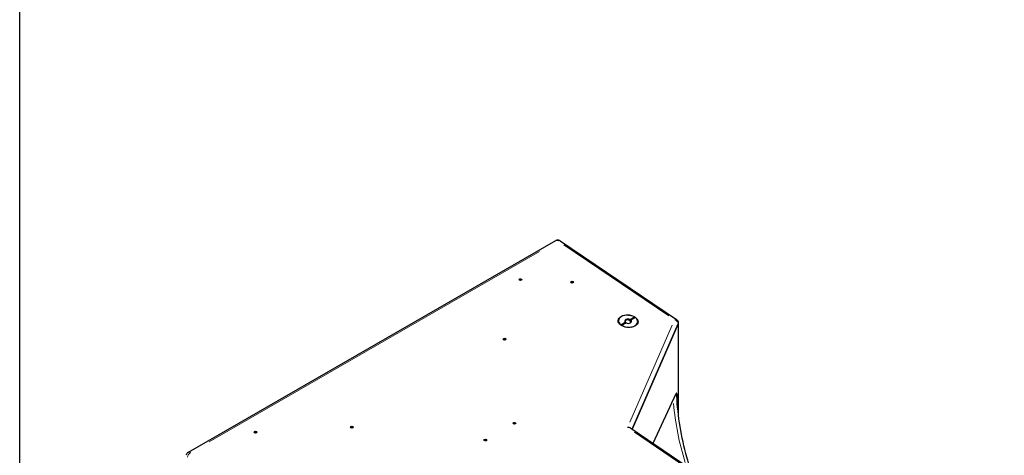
# Model space of a CAD drawing. Header units: millimetres. Extents: x -2236 to 4365, y 90 to 3088.
# Tile 9 of 39: x 90 to 1168, y 1025 to 1502. Entities that reach past the tile are written whole.
import ezdxf

# ---------------------------------------------------------------- set-up
doc = ezdxf.new("R2010")
doc.units = ezdxf.units.MM
doc.header["$LTSCALE"] = 15
doc.layers.add('Border (ISO)', color=7, linetype='Continuous', lineweight=25)
doc.layers.add('Visibile (ISO)', color=7, linetype='Continuous', lineweight=25)
doc.layers.add('Visibile sottile (ISO)', color=9, linetype='Continuous', lineweight=18, true_color=0x808080)

# ---------------------------------------------------------------- blocks, each defined once
blk = doc.blocks.new('Bordi Bordo di default')
at = {"layer": 'Border (ISO)', "flags": 128}
blk.add_lwpolyline([(6, 6), (6, 204), (291, 204), (291, 6), (6, 6)], dxfattribs=at)

msp = doc.modelspace()

# ---------------------------------------------------------------- linework, layer by layer
at = {"layer": 'Visibile (ISO)'}
for p, q in [((274.583, 1028.808), (676.573, 1260.299)), ((681.342, 1260.125), (808.928, 1173.748)), ((636.89, 1217.099), (636.883, 1216.967)), ((638.984, 1216.845), (638.98, 1216.802)), ((693.401, 1214.312), (693.394, 1214.18)), ((695.496, 1214.058), (695.491, 1214.015)), ((761.572, 1174.902), (757.387, 1172.492)), ((757.92, 1173.915), (762.728, 1176.683)), ((763.785, 1175.968), (758.977, 1173.199)), ((747.917, 1168.154), (752.724, 1170.922)), ((753.073, 1170.008), (748.888, 1167.598)), ((753.781, 1170.207), (748.973, 1167.439)), ((751.309, 1166.104), (749.139, 1167.342)), ((753.128, 1170.702), (753.073, 1170.008)), ((757.387, 1172.492), (757.442, 1173.186)), ((758.498, 1172.471), (758.443, 1171.777)), ((759.399, 1165.464), (761.737, 1166.346)), ((760.349, 1053.816), (810.743, 1169.083)), ((810.741, 1169.079), (760.349, 1053.816)), ((810.895, 1069.899), (810.895, 1169.714)), ((619.63, 1151.945), (619.622, 1151.812)), ((621.724, 1151.69), (621.72, 1151.648)), ((783.151, 1038.378), (808.571, 1093.009)), ((809.269, 1092.304), (809.269, 1088.539)), ((630.316, 1059.85), (630.309, 1059.717)), ((632.41, 1059.595), (632.406, 1059.553)), ((346.944, 1050.131), (346.937, 1049.998)), ((349.038, 1049.876), (349.034, 1049.833)), ((452.346, 1055.612), (452.338, 1055.48)), ((454.44, 1055.358), (454.435, 1055.315)), ((758.715, 1054.922), (908.335, 953.627)), ((598.497, 1041.526), (598.489, 1041.394)), ((600.591, 1041.271), (600.586, 1041.229))]:
    msp.add_line(p, q, dxfattribs=at)
for centre, start, end in [((678.819, 1256.399), 55.901415, 119.935992), ((806.405, 1170.021), 355.476317, 55.901415), ((276.829, 1024.908), 119.935992, 175.476317)]:
    msp.add_arc(centre, 4.5, start, end, dxfattribs=at)
for centre, major_axis in [((637.983, 1217.55), (-1.495, 0.118)), ((694.494, 1214.763), (-1.495, 0.118)), ((755.851, 1172.061), (-10.841, 0.858)), ((620.723, 1152.395), (-1.495, 0.118)), ((453.438, 1056.063), (-1.495, 0.118)), ((631.409, 1060.3), (-1.495, 0.118)), ((348.037, 1050.581), (-1.495, 0.118)), ((599.589, 1041.977), (-1.495, 0.118))]:
    msp.add_ellipse(centre, major_axis=major_axis, ratio=0.62405451, dxfattribs=at)
for centre, major_axis, ratio, start_param, end_param in [((637.186, 1218.015), (0.729, -0.058), 0.62405451, 4.46642102, 5.92587633), ((638.048, 1217.741), (-0.208, 0.016), 0.62405451, 3.41922346, 5.92587633), ((638.962, 1217.83), (-0.729, 0.058), 0.62405451, 0.27763081, 1.73708612), ((636.913, 1217.466), (-0.208, 0.016), 0.62405451, 4.46642102, 6.97307388), ((636.161, 1217.151), (0.729, -0.058), 0.62405451, 6.0379068, 6.97307388), ((639.713, 1216.781), (-0.729, 0.058), 0.62405451, 5.51362046, 6.3588198), ((639.072, 1217.241), (0.208, -0.016), 0.62405451, 5.51361857, 8.02027143), ((693.424, 1214.679), (-0.208, 0.016), 0.62405451, 4.46642102, 6.97307388), ((692.672, 1214.364), (0.729, -0.058), 0.62405451, 6.0379068, 6.97307388), ((693.698, 1215.228), (0.729, -0.058), 0.62405451, 4.46642102, 5.92587633), ((694.559, 1214.954), (-0.208, 0.016), 0.62405451, 3.41922346, 5.92587633), ((695.473, 1215.043), (-0.729, 0.058), 0.62405451, 0.27763081, 1.73708612), ((696.224, 1213.994), (-0.729, 0.058), 0.62405451, 5.51362046, 6.3588198), ((695.583, 1214.454), (0.208, -0.016), 0.62405451, 5.51361857, 8.02027143), ((755.851, 1172.061), (-10.467, 0.828), 0.62405451, 4.04590765, 7.0445214), ((755.851, 1172.061), (10.467, -0.828), 0.62405451, 4.04590765, 7.0445214), ((755.851, 1172.061), (-3.738, 0.296), 0.62405451, 4.17577612, 6.91465293), ((755.758, 1170.892), (8.972, -0.71), 0.62405451, 0.88992326, 0.91625563), ((755.758, 1170.892), (-8.972, 0.71), 0.62405451, 0.74939546, 0.77572782), ((755.527, 1167.971), (5.607, -0.444), 0.62405451, 3.69944326, 3.76899927), ((755.813, 1171.586), (-3.131, 0.248), 0.62405451, 4.21552489, 6.87490415), ((755.758, 1170.892), (3.131, -0.248), 0.62405451, 3.7333115, 3.81016573), ((755.851, 1172.061), (3.738, -0.296), 0.62405451, 4.17577612, 6.91465293), ((755.758, 1170.892), (-3.131, 0.248), 0.62405451, 3.7333115, 4.21552489), ((755.813, 1171.586), (3.131, -0.248), 0.62405451, 5.42799285, 6.87490415), ((755.527, 1167.971), (5.607, -0.444), 0.62405451, 5.65577869, 5.7253347), ((806.405, 1170.021), (4.486, -0.355), 0.62405451, 6.07046576, 6.28318531), ((619.653, 1152.311), (-0.208, 0.016), 0.62405451, 4.46642102, 6.97307388), ((618.9, 1151.996), (0.729, -0.058), 0.62405451, 6.0379068, 6.97307388), ((619.926, 1152.861), (0.729, -0.058), 0.62405451, 4.46642102, 5.92587633), ((620.788, 1152.587), (-0.208, 0.016), 0.62405451, 3.41922346, 5.92587633), ((621.702, 1152.676), (-0.729, 0.058), 0.62405451, 0.27763081, 1.73708612), ((622.452, 1151.626), (-0.729, 0.058), 0.62405451, 5.51362046, 6.3588198), ((621.811, 1152.086), (0.208, -0.016), 0.62405451, 5.51361857, 8.02027143), ((808.571, 1090.802), (0.412, 2.668), 0.21159677, 5.34246105, 6.91325738), ((452.369, 1055.979), (-0.208, 0.016), 0.62405451, 4.46642102, 6.97307388), ((452.642, 1056.528), (0.729, -0.058), 0.62405451, 4.46642102, 5.92587633), ((453.504, 1056.254), (-0.208, 0.016), 0.62405451, 3.41922346, 5.92587633), ((454.418, 1056.343), (-0.729, 0.058), 0.62405451, 0.27763081, 1.73708612), ((630.339, 1060.216), (-0.208, 0.016), 0.62405451, 4.46642102, 6.97307388), ((629.587, 1059.901), (0.729, -0.058), 0.62405451, 6.0379068, 6.97307388), ((630.612, 1060.766), (0.729, -0.058), 0.62405451, 4.46642102, 5.92587633), ((631.474, 1060.492), (-0.208, 0.016), 0.62405451, 3.41922346, 5.92587633), ((632.388, 1060.581), (-0.729, 0.058), 0.62405451, 0.27763081, 1.73708612), ((633.139, 1059.531), (-0.729, 0.058), 0.62405451, 5.51362046, 6.3588198), ((632.498, 1059.991), (0.208, -0.016), 0.62405451, 5.51361857, 8.02027143), ((346.967, 1050.497), (-0.208, 0.016), 0.62405451, 4.46642102, 6.97307388), ((346.215, 1050.182), (0.729, -0.058), 0.62405451, 6.0379068, 6.97307388), ((347.24, 1051.046), (0.729, -0.058), 0.62405451, 4.46642102, 5.92587633), ((348.102, 1050.772), (-0.208, 0.016), 0.62405451, 3.41922346, 5.92587633), ((349.016, 1050.861), (-0.729, 0.058), 0.62405451, 0.27763081, 1.73708612), ((349.767, 1049.812), (-0.729, 0.058), 0.62405451, 5.51362046, 6.3588198), ((349.126, 1050.272), (0.208, -0.016), 0.62405451, 5.51361857, 8.02027143), ((451.616, 1055.664), (0.729, -0.058), 0.62405451, 6.0379068, 6.97307388), ((455.168, 1055.294), (-0.729, 0.058), 0.62405451, 5.51362046, 6.3588198), ((454.527, 1055.754), (0.208, -0.016), 0.62405451, 5.51361857, 8.02027143), ((754.852, 1052.103), (4.927, 1.426), 0.66105993, 0.50280777, 1.32642006), ((598.52, 1041.893), (-0.208, 0.016), 0.62405451, 4.46642102, 6.97307388), ((597.767, 1041.577), (0.729, -0.058), 0.62405451, 6.0379068, 6.97307388), ((598.793, 1042.442), (0.729, -0.058), 0.62405451, 4.46642102, 5.92587633), ((599.655, 1042.168), (-0.208, 0.016), 0.62405451, 3.41922346, 5.92587633), ((600.569, 1042.257), (-0.729, 0.058), 0.62405451, 0.27763081, 1.73708612), ((601.319, 1041.207), (-0.729, 0.058), 0.62405451, 5.51362046, 6.3588198), ((600.678, 1041.668), (0.208, -0.016), 0.62405451, 5.51361857, 8.02027143)]:
    msp.add_ellipse(centre, major_axis=major_axis, ratio=ratio, start_param=start_param, end_param=end_param, dxfattribs=at)
for points, knots in [([(637.803, 1216.884), (637.783, 1216.838), (637.758, 1216.795), (637.704, 1216.721), (637.673, 1216.685), (637.638, 1216.654)], [0.4546557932, 0.4546557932, 0.4546557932, 0.4546557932, 0.4751445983, 0.4751445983, 0.4942313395, 0.4942313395, 0.4942313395, 0.4942313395]), ([(638.159, 1216.847), (638.155, 1216.872), (638.145, 1216.896), (638.117, 1216.937), (638.097, 1216.956), (638.05, 1216.984), (638.023, 1216.993), (637.97, 1216.998), (637.942, 1216.995), (637.889, 1216.977), (637.866, 1216.963), (637.829, 1216.929), (637.814, 1216.907), (637.803, 1216.884)], [0.085145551, 0.085145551, 0.085145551, 0.085145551, 0.0956282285, 0.0956282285, 0.1063256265, 0.1063256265, 0.1170230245, 0.1170230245, 0.1277204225, 0.1277204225, 0.1384178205, 0.1384178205, 0.148900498, 0.148900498, 0.148900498, 0.148900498]), ([(638.249, 1216.614), (638.23, 1216.644), (638.214, 1216.676), (638.183, 1216.75), (638.169, 1216.798), (638.159, 1216.847)], [0.5660908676, 0.5660908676, 0.5660908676, 0.5660908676, 0.5809286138, 0.5809286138, 0.6014174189, 0.6014174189, 0.6014174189, 0.6014174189]), ([(694.314, 1214.097), (694.294, 1214.051), (694.269, 1214.008), (694.215, 1213.934), (694.184, 1213.898), (694.149, 1213.867)], [0.4546557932, 0.4546557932, 0.4546557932, 0.4546557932, 0.4751445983, 0.4751445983, 0.4942313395, 0.4942313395, 0.4942313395, 0.4942313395]), ([(694.671, 1214.06), (694.666, 1214.085), (694.656, 1214.109), (694.628, 1214.15), (694.609, 1214.169), (694.562, 1214.197), (694.535, 1214.206), (694.481, 1214.211), (694.453, 1214.208), (694.401, 1214.19), (694.377, 1214.176), (694.34, 1214.142), (694.325, 1214.12), (694.314, 1214.097)], [0.085145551, 0.085145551, 0.085145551, 0.085145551, 0.0956282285, 0.0956282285, 0.1063256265, 0.1063256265, 0.1170230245, 0.1170230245, 0.1277204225, 0.1277204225, 0.1384178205, 0.1384178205, 0.148900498, 0.148900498, 0.148900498, 0.148900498]), ([(694.76, 1213.827), (694.741, 1213.858), (694.725, 1213.889), (694.694, 1213.963), (694.68, 1214.011), (694.671, 1214.06)], [0.5660908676, 0.5660908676, 0.5660908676, 0.5660908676, 0.5809286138, 0.5809286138, 0.6014174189, 0.6014174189, 0.6014174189, 0.6014174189]), ([(620.543, 1151.73), (620.522, 1151.684), (620.497, 1151.64), (620.444, 1151.566), (620.413, 1151.531), (620.377, 1151.5)], [0.4546557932, 0.4546557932, 0.4546557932, 0.4546557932, 0.4751445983, 0.4751445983, 0.4942313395, 0.4942313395, 0.4942313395, 0.4942313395]), ([(620.899, 1151.692), (620.894, 1151.717), (620.884, 1151.741), (620.857, 1151.782), (620.837, 1151.801), (620.79, 1151.829), (620.763, 1151.838), (620.71, 1151.844), (620.681, 1151.841), (620.629, 1151.823), (620.605, 1151.808), (620.569, 1151.774), (620.553, 1151.753), (620.543, 1151.73)], [0.085145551, 0.085145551, 0.085145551, 0.085145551, 0.0956282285, 0.0956282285, 0.1063256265, 0.1063256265, 0.1170230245, 0.1170230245, 0.1277204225, 0.1277204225, 0.1384178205, 0.1384178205, 0.148900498, 0.148900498, 0.148900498, 0.148900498]), ([(620.989, 1151.46), (620.97, 1151.49), (620.953, 1151.522), (620.922, 1151.596), (620.908, 1151.643), (620.899, 1151.692)], [0.5660908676, 0.5660908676, 0.5660908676, 0.5660908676, 0.5809286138, 0.5809286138, 0.6014174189, 0.6014174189, 0.6014174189, 0.6014174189]), ([(809.169, 1090.464), (809.159, 1090.645), (809.133, 1090.833), (809.031, 1091.247), (808.942, 1091.468), (808.734, 1091.854), (808.595, 1092.053), (808.382, 1092.286), (808.332, 1092.336), (808.28, 1092.385)], [1.825383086, 1.825383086, 1.825383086, 1.825383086, 1.911882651, 1.911882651, 2.021982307, 2.021982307, 2.133646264, 2.133646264, 2.166023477, 2.166023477, 2.166023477, 2.166023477]), ([(823.953, 1010.755), (822.623, 1014.856), (821.381, 1018.966), (817.097, 1034.234), (814.609, 1045.439), (810.921, 1067.915), (809.722, 1079.184), (809.169, 1090.464)], [0.600855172, 0.600855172, 0.600855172, 0.600855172, 0.625214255, 0.625214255, 0.691191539, 0.691191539, 0.757168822, 0.757168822, 0.757168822, 0.757168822]), ([(631.229, 1059.635), (631.209, 1059.588), (631.184, 1059.545), (631.13, 1059.471), (631.099, 1059.436), (631.064, 1059.405)], [0.4546557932, 0.4546557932, 0.4546557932, 0.4546557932, 0.4751445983, 0.4751445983, 0.4942313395, 0.4942313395, 0.4942313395, 0.4942313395]), ([(631.585, 1059.597), (631.581, 1059.622), (631.571, 1059.646), (631.543, 1059.687), (631.523, 1059.706), (631.477, 1059.734), (631.449, 1059.743), (631.396, 1059.749), (631.368, 1059.746), (631.315, 1059.728), (631.292, 1059.713), (631.255, 1059.679), (631.24, 1059.658), (631.229, 1059.635)], [0.085145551, 0.085145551, 0.085145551, 0.085145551, 0.0956282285, 0.0956282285, 0.1063256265, 0.1063256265, 0.1170230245, 0.1170230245, 0.1277204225, 0.1277204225, 0.1384178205, 0.1384178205, 0.148900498, 0.148900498, 0.148900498, 0.148900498]), ([(631.675, 1059.365), (631.656, 1059.395), (631.64, 1059.427), (631.609, 1059.501), (631.595, 1059.548), (631.585, 1059.597)], [0.5660908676, 0.5660908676, 0.5660908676, 0.5660908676, 0.5809286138, 0.5809286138, 0.6014174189, 0.6014174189, 0.6014174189, 0.6014174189]), ([(347.857, 1049.915), (347.837, 1049.869), (347.812, 1049.826), (347.758, 1049.752), (347.727, 1049.717), (347.692, 1049.685)], [0.4546557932, 0.4546557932, 0.4546557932, 0.4546557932, 0.4751445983, 0.4751445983, 0.4942313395, 0.4942313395, 0.4942313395, 0.4942313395]), ([(348.213, 1049.878), (348.209, 1049.903), (348.199, 1049.927), (348.171, 1049.968), (348.151, 1049.987), (348.105, 1050.015), (348.077, 1050.024), (348.024, 1050.03), (347.996, 1050.026), (347.943, 1050.009), (347.92, 1049.994), (347.883, 1049.96), (347.868, 1049.939), (347.857, 1049.915)], [0.085145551, 0.085145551, 0.085145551, 0.085145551, 0.0956282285, 0.0956282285, 0.1063256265, 0.1063256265, 0.1170230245, 0.1170230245, 0.1277204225, 0.1277204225, 0.1384178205, 0.1384178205, 0.148900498, 0.148900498, 0.148900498, 0.148900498]), ([(348.303, 1049.645), (348.284, 1049.676), (348.268, 1049.707), (348.237, 1049.782), (348.223, 1049.829), (348.213, 1049.878)], [0.5660908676, 0.5660908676, 0.5660908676, 0.5660908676, 0.5809286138, 0.5809286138, 0.6014174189, 0.6014174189, 0.6014174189, 0.6014174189]), ([(453.259, 1055.397), (453.238, 1055.351), (453.213, 1055.308), (453.16, 1055.234), (453.128, 1055.198), (453.093, 1055.167)], [0.4546557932, 0.4546557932, 0.4546557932, 0.4546557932, 0.4751445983, 0.4751445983, 0.4942313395, 0.4942313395, 0.4942313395, 0.4942313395]), ([(453.615, 1055.36), (453.61, 1055.385), (453.6, 1055.409), (453.572, 1055.45), (453.553, 1055.469), (453.506, 1055.497), (453.479, 1055.506), (453.426, 1055.511), (453.397, 1055.508), (453.345, 1055.49), (453.321, 1055.476), (453.284, 1055.442), (453.269, 1055.42), (453.259, 1055.397)], [0.085145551, 0.085145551, 0.085145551, 0.085145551, 0.0956282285, 0.0956282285, 0.1063256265, 0.1063256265, 0.1170230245, 0.1170230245, 0.1277204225, 0.1277204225, 0.1384178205, 0.1384178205, 0.148900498, 0.148900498, 0.148900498, 0.148900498]), ([(453.704, 1055.127), (453.685, 1055.157), (453.669, 1055.189), (453.638, 1055.263), (453.624, 1055.311), (453.615, 1055.36)], [0.5660908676, 0.5660908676, 0.5660908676, 0.5660908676, 0.5809286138, 0.5809286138, 0.6014174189, 0.6014174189, 0.6014174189, 0.6014174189]), ([(599.41, 1041.311), (599.389, 1041.265), (599.364, 1041.221), (599.31, 1041.147), (599.279, 1041.112), (599.244, 1041.081)], [0.4546557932, 0.4546557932, 0.4546557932, 0.4546557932, 0.4751445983, 0.4751445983, 0.4942313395, 0.4942313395, 0.4942313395, 0.4942313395]), ([(599.766, 1041.274), (599.761, 1041.299), (599.751, 1041.322), (599.723, 1041.363), (599.704, 1041.383), (599.657, 1041.411), (599.63, 1041.419), (599.577, 1041.425), (599.548, 1041.422), (599.496, 1041.404), (599.472, 1041.389), (599.435, 1041.355), (599.42, 1041.334), (599.41, 1041.311)], [0.085145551, 0.085145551, 0.085145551, 0.085145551, 0.0956282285, 0.0956282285, 0.1063256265, 0.1063256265, 0.1170230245, 0.1170230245, 0.1277204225, 0.1277204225, 0.1384178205, 0.1384178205, 0.148900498, 0.148900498, 0.148900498, 0.148900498]), ([(599.855, 1041.041), (599.836, 1041.071), (599.82, 1041.103), (599.789, 1041.177), (599.775, 1041.224), (599.766, 1041.274)], [0.5660908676, 0.5660908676, 0.5660908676, 0.5660908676, 0.5809286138, 0.5809286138, 0.6014174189, 0.6014174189, 0.6014174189, 0.6014174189])]:
    msp.add_open_spline(points, degree=3, knots=knots, dxfattribs=at)
for points, weights in [([(762.728, 1176.683), (762.105, 1175.724), (761.572, 1174.902)], [1, 1.00298965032, 1]), ([(748.888, 1167.598), (748.44, 1167.854), (747.917, 1168.154)], [1, 1.00298965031, 1]), ([(752.724, 1170.922), (752.944, 1170.802), (753.128, 1170.702)], [1, 1.00412650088, 1]), ([(757.442, 1173.186), (757.66, 1173.517), (757.92, 1173.915)], [1, 1.00412650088, 1]), ([(758.977, 1173.199), (758.716, 1172.802), (758.498, 1172.471)], [1, 1.00412650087, 1])]:
    msp.add_rational_spline(points, weights, degree=2, dxfattribs=at)
at = {"layer": 'Visibile sottile (ISO)'}
for p, q in [((685.476, 1255.585), (800.303, 1177.846)), ((297.206, 1039.988), (658.997, 1248.33)), ((637.854, 1217.756), (637.806, 1216.93)), ((638.247, 1217.715), (638.164, 1216.893)), ((636.971, 1217.556), (636.922, 1216.974)), ((639.046, 1217.351), (639.017, 1216.971)), ((693.482, 1214.769), (693.433, 1214.187)), ((694.365, 1214.969), (694.317, 1214.143)), ((694.758, 1214.928), (694.675, 1214.106)), ((695.557, 1214.564), (695.528, 1214.184)), ((804.105, 1167.631), (757.707, 1061.504)), ((810.741, 1076.107), (810.741, 1164.186)), ((619.711, 1152.401), (619.662, 1151.819)), ((620.594, 1152.602), (620.546, 1151.775)), ((620.986, 1152.561), (620.904, 1151.738)), ((621.785, 1152.196), (621.757, 1151.816)), ((808.359, 1092.444), (809.221, 1092.311)), ((452.427, 1056.068), (452.377, 1055.487)), ((453.309, 1056.269), (453.261, 1055.443)), ((453.702, 1056.228), (453.619, 1055.406)), ((630.397, 1060.306), (630.348, 1059.724)), ((631.28, 1060.507), (631.232, 1059.68)), ((631.673, 1060.466), (631.59, 1059.643)), ((632.472, 1060.101), (632.443, 1059.721)), ((347.025, 1050.587), (346.976, 1050.005)), ((347.908, 1050.787), (347.86, 1049.961)), ((348.301, 1050.746), (348.218, 1049.924)), ((349.1, 1050.382), (349.071, 1050.002)), ((454.501, 1055.864), (454.473, 1055.484)), ((762.677, 1050.498), (898.542, 958.516)), ((598.578, 1041.982), (598.528, 1041.4)), ((599.46, 1042.183), (599.412, 1041.357)), ((599.853, 1042.142), (599.77, 1041.319)), ((600.652, 1041.777), (600.623, 1041.397))]:
    msp.add_line(p, q, dxfattribs=at)
for centre, major_axis, ratio, start_param, end_param in [((678.819, 1256.399), (-2.246, 3.9), 0.57809312, 5.45599094, 6.23964876), ((678.819, 1256.399), (2.523, 3.726), 0.52570364, 0.04118061, 0.78243167), ((806.405, 1170.021), (2.523, 3.726), 0.52570364, 0.04118061, 0.78243167), ((806.405, 1170.021), (4.123, -1.803), 0.76376878, 0.33697132, 1.75068801), ((1708.814, 1108.624), (-904.5, 0), 0.5758617, 0.05090611, 0.17607309), ((276.829, 1024.908), (-2.523, -3.726), 0.52570364, 4.04374476, 5.45746145), ((276.829, 1024.908), (-2.246, 3.9), 0.57809312, 5.45599094, 6.23964876)]:
    msp.add_ellipse(centre, major_axis=major_axis, ratio=ratio, start_param=start_param, end_param=end_param, dxfattribs=at)

# ---------------------------------------------------------------- block references
at = {"xscale": 15, "yscale": 15, "zscale": 15}
msp.add_blockref('Bordi Bordo di default', (0, 0), dxfattribs=at)

doc.saveas('drawing.dxf')
